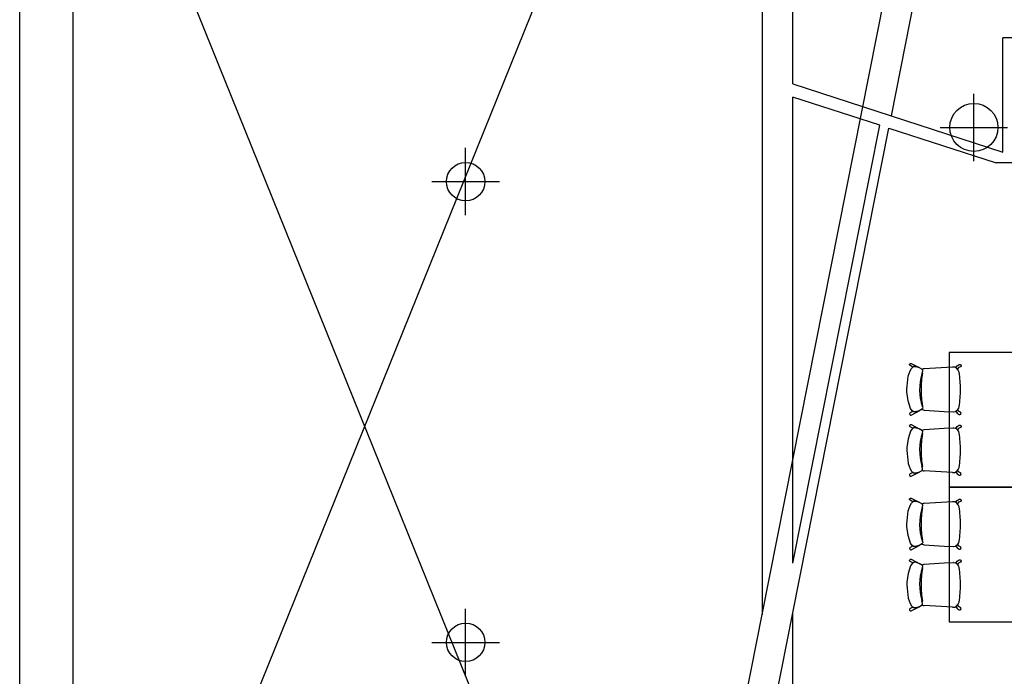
# Model space of a CAD drawing. Header units: metres. Extents: x -1 to 438, y -6 to 53.
# Tile 3 of 149: x 391 to 401, y 18 to 25. Entities that reach past the tile are written whole.
import ezdxf

# ---------------------------------------------------------------- set-up
doc = ezdxf.new("R2010")
doc.units = ezdxf.units.M
doc.linetypes.add('CONTINUA', pattern=[0])
doc.layers.add('PA MOBLES ACTUAL', color=7, linetype='CONTINUA', lineweight=25)
doc.layers.add('PA MURS ACTUAL', color=7, linetype='CONTINUA', lineweight=25)

msp = doc.modelspace()

# ---------------------------------------------------------------- linework, layer by layer
at = {"layer": 'PA MOBLES ACTUAL', "color": 180, "transparency": 33554687}
for p, q in [((400.388, 21.39), (400.389, 21.399)), ((400.395, 21.383), (400.388, 21.39)), ((400.389, 21.399), (400.398, 21.406)), ((400.423, 21.368), (400.395, 21.383)), ((400.398, 21.406), (400.407, 21.406)), ((400.407, 21.406), (400.49, 21.364)), ((400.87, 21.362), (400.882, 21.382)), ((400.882, 21.382), (400.904, 21.395)), ((400.904, 21.395), (400.915, 21.395)), ((400.915, 21.395), (400.922, 21.39)), ((400.924, 21.381), (400.918, 21.372)), ((400.922, 21.39), (400.924, 21.381)), ((400.376, 21.273), (400.394, 21.328)), ((400.394, 21.328), (400.408, 21.352)), ((400.408, 21.352), (400.427, 21.372)), ((400.432, 21.373), (400.423, 21.368)), ((400.427, 21.372), (400.453, 21.374)), ((400.443, 21.374), (400.432, 21.373)), ((400.453, 21.374), (400.443, 21.374)), ((400.453, 21.374), (400.49, 21.364)), ((400.49, 21.364), (400.453, 21.374)), ((400.49, 21.364), (400.513, 21.349)), ((400.513, 21.349), (400.522, 21.34)), ((400.525, 21.33), (400.517, 21.299)), ((400.521, 21.315), (400.517, 21.299)), ((400.518, 21.344), (400.522, 21.34)), ((400.525, 21.33), (400.521, 21.315)), ((400.522, 21.34), (400.525, 21.33)), ((400.522, 21.34), (400.525, 21.33)), ((400.834, 21.368), (400.542, 21.351)), ((400.874, 21.359), (400.87, 21.362)), ((400.881, 21.354), (400.874, 21.359)), ((400.89, 21.345), (400.881, 21.354)), ((400.898, 21.362), (400.89, 21.345)), ((400.918, 21.372), (400.898, 21.362)), ((400.363, 21.171), (400.376, 21.273)), ((400.362, 21.139), (400.363, 21.171)), ((400.362, 21.109), (400.362, 21.139)), ((400.375, 21.017), (400.362, 21.109)), ((400.398, 20.937), (400.375, 21.017)), ((400.396, 20.892), (400.389, 20.886)), ((400.389, 20.886), (400.39, 20.876)), ((400.39, 20.876), (400.398, 20.869)), ((400.424, 20.907), (400.396, 20.892)), ((400.415, 20.914), (400.398, 20.937)), ((400.398, 20.869), (400.407, 20.869)), ((400.407, 20.869), (400.495, 20.915)), ((400.434, 20.902), (400.415, 20.914)), ((400.433, 20.902), (400.424, 20.907)), ((400.443, 20.901), (400.433, 20.902)), ((400.452, 20.901), (400.434, 20.902)), ((400.454, 20.901), (400.443, 20.901)), ((400.495, 20.915), (400.452, 20.901)), ((400.495, 20.915), (400.454, 20.901)), ((400.515, 20.931), (400.495, 20.915)), ((400.515, 20.931), (400.514, 20.93)), ((400.525, 20.937), (400.515, 20.931)), ((400.525, 20.937), (400.515, 20.931)), ((400.516, 20.927), (400.517, 20.928)), ((400.517, 20.928), (400.529, 20.923)), ((400.523, 20.954), (400.526, 20.942)), ((400.523, 20.954), (400.526, 20.942)), ((400.526, 20.942), (400.525, 20.937)), ((400.526, 20.942), (400.525, 20.937)), ((400.529, 20.923), (400.54, 20.919)), ((400.542, 20.919), (400.749, 20.907)), ((400.749, 20.907), (400.845, 20.902)), ((400.849, 20.902), (400.861, 20.907)), ((400.861, 20.907), (400.865, 20.907)), ((400.874, 20.912), (400.87, 20.909)), ((400.87, 20.909), (400.882, 20.889)), ((400.881, 20.916), (400.874, 20.912)), ((400.89, 20.926), (400.881, 20.916)), ((400.882, 20.889), (400.904, 20.875)), ((400.898, 20.909), (400.89, 20.926)), ((400.918, 20.898), (400.898, 20.909)), ((400.904, 20.875), (400.915, 20.875)), ((400.915, 20.875), (400.922, 20.88)), ((400.924, 20.89), (400.918, 20.898)), ((400.922, 20.88), (400.924, 20.89)), ((400.39, 20.763), (400.398, 20.771)), ((400.398, 20.771), (400.407, 20.771)), ((400.407, 20.771), (400.495, 20.724)), ((400.398, 20.702), (400.375, 20.622)), ((400.389, 20.754), (400.39, 20.763)), ((400.396, 20.747), (400.389, 20.754)), ((400.424, 20.732), (400.396, 20.747)), ((400.415, 20.725), (400.398, 20.702)), ((400.434, 20.737), (400.415, 20.725)), ((400.433, 20.737), (400.424, 20.732)), ((400.443, 20.739), (400.433, 20.737)), ((400.452, 20.738), (400.434, 20.737)), ((400.454, 20.739), (400.443, 20.739)), ((400.495, 20.724), (400.452, 20.738)), ((400.495, 20.724), (400.454, 20.739)), ((400.515, 20.708), (400.495, 20.724)), ((400.515, 20.708), (400.514, 20.71)), ((400.525, 20.703), (400.515, 20.708)), ((400.525, 20.703), (400.515, 20.708)), ((400.516, 20.712), (400.517, 20.711)), ((400.517, 20.711), (400.529, 20.716)), ((400.523, 20.685), (400.526, 20.697)), ((400.523, 20.685), (400.526, 20.697)), ((400.526, 20.697), (400.525, 20.703)), ((400.526, 20.697), (400.525, 20.703)), ((400.529, 20.716), (400.54, 20.72)), ((400.542, 20.72), (400.749, 20.732)), ((400.749, 20.732), (400.845, 20.737)), ((400.849, 20.737), (400.861, 20.732)), ((400.861, 20.732), (400.865, 20.733)), ((400.87, 20.731), (400.882, 20.751)), ((400.874, 20.728), (400.87, 20.731)), ((400.881, 20.723), (400.874, 20.728)), ((400.89, 20.714), (400.881, 20.723)), ((400.882, 20.751), (400.904, 20.764)), ((400.898, 20.73), (400.89, 20.714)), ((400.918, 20.741), (400.898, 20.73)), ((400.904, 20.764), (400.915, 20.764)), ((400.915, 20.764), (400.922, 20.759)), ((400.924, 20.749), (400.918, 20.741)), ((400.922, 20.759), (400.924, 20.749)), ((400.375, 20.622), (400.362, 20.531)), ((400.362, 20.531), (400.362, 20.5)), ((400.362, 20.5), (400.363, 20.468)), ((400.363, 20.468), (400.376, 20.366)), ((400.376, 20.366), (400.394, 20.311)), ((400.395, 20.257), (400.388, 20.25)), ((400.394, 20.311), (400.408, 20.287)), ((400.423, 20.272), (400.395, 20.257)), ((400.407, 20.233), (400.49, 20.276)), ((400.408, 20.287), (400.427, 20.267)), ((400.432, 20.266), (400.423, 20.272)), ((400.427, 20.267), (400.453, 20.265)), ((400.443, 20.265), (400.432, 20.266)), ((400.453, 20.265), (400.443, 20.265)), ((400.453, 20.265), (400.49, 20.276)), ((400.49, 20.276), (400.453, 20.265)), ((400.49, 20.276), (400.513, 20.291)), ((400.513, 20.291), (400.522, 20.299)), ((400.521, 20.324), (400.517, 20.341)), ((400.525, 20.309), (400.517, 20.341)), ((400.518, 20.295), (400.522, 20.299)), ((400.525, 20.309), (400.521, 20.324)), ((400.522, 20.299), (400.525, 20.309)), ((400.522, 20.299), (400.525, 20.309)), ((400.834, 20.271), (400.542, 20.288)), ((400.874, 20.28), (400.87, 20.278)), ((400.87, 20.278), (400.882, 20.257)), ((400.881, 20.285), (400.874, 20.28)), ((400.89, 20.295), (400.881, 20.285)), ((400.882, 20.257), (400.904, 20.244)), ((400.898, 20.278), (400.89, 20.295)), ((400.918, 20.267), (400.898, 20.278)), ((400.924, 20.259), (400.918, 20.267)), ((400.922, 20.249), (400.924, 20.259)), ((400.388, 20.25), (400.389, 20.24)), ((400.389, 20.24), (400.398, 20.233)), ((400.398, 20.233), (400.407, 20.233)), ((400.904, 20.244), (400.915, 20.244)), ((400.915, 20.244), (400.922, 20.249)), ((400.388, 19.99), (400.389, 19.999)), ((400.395, 19.983), (400.388, 19.99)), ((400.389, 19.999), (400.398, 20.006)), ((400.394, 19.928), (400.408, 19.952)), ((400.423, 19.968), (400.395, 19.983)), ((400.398, 20.006), (400.407, 20.006)), ((400.407, 20.006), (400.49, 19.964)), ((400.408, 19.952), (400.427, 19.972)), ((400.432, 19.973), (400.423, 19.968)), ((400.427, 19.972), (400.453, 19.974)), ((400.443, 19.974), (400.432, 19.973)), ((400.453, 19.974), (400.443, 19.974)), ((400.453, 19.974), (400.49, 19.964)), ((400.49, 19.964), (400.453, 19.974)), ((400.49, 19.964), (400.513, 19.949)), ((400.513, 19.949), (400.522, 19.94)), ((400.834, 19.968), (400.542, 19.951)), ((400.87, 19.962), (400.882, 19.982)), ((400.874, 19.959), (400.87, 19.962)), ((400.881, 19.954), (400.874, 19.959)), ((400.89, 19.945), (400.881, 19.954)), ((400.882, 19.982), (400.904, 19.995)), ((400.898, 19.962), (400.89, 19.945)), ((400.918, 19.972), (400.898, 19.962)), ((400.904, 19.995), (400.915, 19.995)), ((400.915, 19.995), (400.922, 19.99)), ((400.924, 19.981), (400.918, 19.972)), ((400.922, 19.99), (400.924, 19.981)), ((400.363, 19.771), (400.376, 19.873)), ((400.376, 19.873), (400.394, 19.928)), ((400.525, 19.93), (400.517, 19.899)), ((400.521, 19.915), (400.517, 19.899)), ((400.518, 19.944), (400.522, 19.94)), ((400.525, 19.93), (400.521, 19.915)), ((400.522, 19.94), (400.525, 19.93)), ((400.522, 19.94), (400.525, 19.93)), ((400.362, 19.739), (400.363, 19.771)), ((400.362, 19.709), (400.362, 19.739)), ((400.375, 19.617), (400.362, 19.709)), ((400.398, 19.537), (400.375, 19.617)), ((400.523, 19.554), (400.526, 19.542)), ((400.523, 19.554), (400.526, 19.542)), ((400.526, 19.542), (400.525, 19.537)), ((400.526, 19.542), (400.525, 19.537)), ((400.396, 19.492), (400.389, 19.486)), ((400.389, 19.486), (400.39, 19.476)), ((400.39, 19.476), (400.398, 19.469)), ((400.424, 19.507), (400.396, 19.492)), ((400.415, 19.514), (400.398, 19.537)), ((400.398, 19.469), (400.407, 19.469)), ((400.407, 19.469), (400.495, 19.515)), ((400.434, 19.502), (400.415, 19.514)), ((400.433, 19.502), (400.424, 19.507)), ((400.443, 19.501), (400.433, 19.502)), ((400.452, 19.501), (400.434, 19.502)), ((400.454, 19.501), (400.443, 19.501)), ((400.495, 19.515), (400.452, 19.501)), ((400.495, 19.515), (400.454, 19.501)), ((400.515, 19.531), (400.495, 19.515)), ((400.515, 19.531), (400.514, 19.53)), ((400.525, 19.537), (400.515, 19.531)), ((400.525, 19.537), (400.515, 19.531)), ((400.516, 19.527), (400.517, 19.528)), ((400.517, 19.528), (400.529, 19.523)), ((400.529, 19.523), (400.54, 19.519)), ((400.542, 19.519), (400.749, 19.507)), ((400.749, 19.507), (400.845, 19.502)), ((400.849, 19.502), (400.861, 19.507)), ((400.861, 19.507), (400.865, 19.507)), ((400.874, 19.512), (400.87, 19.509)), ((400.87, 19.509), (400.882, 19.489)), ((400.881, 19.516), (400.874, 19.512)), ((400.89, 19.526), (400.881, 19.516)), ((400.882, 19.489), (400.904, 19.475)), ((400.898, 19.509), (400.89, 19.526)), ((400.918, 19.498), (400.898, 19.509)), ((400.904, 19.475), (400.915, 19.475)), ((400.915, 19.475), (400.922, 19.48)), ((400.924, 19.49), (400.918, 19.498)), ((400.922, 19.48), (400.924, 19.49)), ((400.389, 19.354), (400.39, 19.363)), ((400.396, 19.347), (400.389, 19.354)), ((400.39, 19.363), (400.398, 19.371)), ((400.424, 19.332), (400.396, 19.347)), ((400.398, 19.371), (400.407, 19.371)), ((400.407, 19.371), (400.495, 19.324)), ((400.434, 19.337), (400.415, 19.325)), ((400.433, 19.337), (400.424, 19.332)), ((400.443, 19.339), (400.433, 19.337)), ((400.452, 19.338), (400.434, 19.337)), ((400.454, 19.339), (400.443, 19.339)), ((400.495, 19.324), (400.452, 19.338)), ((400.495, 19.324), (400.454, 19.339)), ((400.749, 19.332), (400.845, 19.337)), ((400.849, 19.337), (400.861, 19.332)), ((400.87, 19.331), (400.882, 19.351)), ((400.882, 19.351), (400.904, 19.364)), ((400.918, 19.341), (400.898, 19.33)), ((400.904, 19.364), (400.915, 19.364)), ((400.915, 19.364), (400.922, 19.359)), ((400.924, 19.349), (400.918, 19.341)), ((400.922, 19.359), (400.924, 19.349)), ((400.398, 19.302), (400.375, 19.222)), ((400.415, 19.325), (400.398, 19.302)), ((400.515, 19.308), (400.495, 19.324)), ((400.515, 19.308), (400.514, 19.31)), ((400.525, 19.303), (400.515, 19.308)), ((400.525, 19.303), (400.515, 19.308)), ((400.516, 19.312), (400.517, 19.311)), ((400.517, 19.311), (400.529, 19.316)), ((400.523, 19.285), (400.526, 19.297)), ((400.523, 19.285), (400.526, 19.297)), ((400.526, 19.297), (400.525, 19.303)), ((400.526, 19.297), (400.525, 19.303)), ((400.529, 19.316), (400.54, 19.32)), ((400.542, 19.32), (400.749, 19.332)), ((400.861, 19.332), (400.865, 19.333)), ((400.874, 19.328), (400.87, 19.331)), ((400.881, 19.323), (400.874, 19.328)), ((400.89, 19.314), (400.881, 19.323)), ((400.898, 19.33), (400.89, 19.314)), ((400.375, 19.222), (400.362, 19.131)), ((400.362, 19.131), (400.362, 19.1)), ((400.362, 19.1), (400.363, 19.068)), ((400.363, 19.068), (400.376, 18.966)), ((400.376, 18.966), (400.394, 18.911)), ((400.521, 18.924), (400.517, 18.941)), ((400.525, 18.909), (400.517, 18.941)), ((400.395, 18.857), (400.388, 18.85)), ((400.388, 18.85), (400.389, 18.84)), ((400.389, 18.84), (400.398, 18.833)), ((400.394, 18.911), (400.408, 18.887)), ((400.423, 18.872), (400.395, 18.857)), ((400.398, 18.833), (400.407, 18.833)), ((400.407, 18.833), (400.49, 18.876)), ((400.408, 18.887), (400.427, 18.867)), ((400.432, 18.866), (400.423, 18.872)), ((400.427, 18.867), (400.453, 18.865)), ((400.443, 18.865), (400.432, 18.866)), ((400.453, 18.865), (400.443, 18.865)), ((400.453, 18.865), (400.49, 18.876)), ((400.49, 18.876), (400.453, 18.865)), ((400.49, 18.876), (400.513, 18.891)), ((400.513, 18.891), (400.522, 18.899)), ((400.518, 18.895), (400.522, 18.899)), ((400.525, 18.909), (400.521, 18.924)), ((400.522, 18.899), (400.525, 18.909)), ((400.522, 18.899), (400.525, 18.909)), ((400.834, 18.871), (400.542, 18.888)), ((400.874, 18.88), (400.87, 18.878)), ((400.87, 18.878), (400.882, 18.857)), ((400.881, 18.885), (400.874, 18.88)), ((400.89, 18.895), (400.881, 18.885)), ((400.882, 18.857), (400.904, 18.844)), ((400.898, 18.878), (400.89, 18.895)), ((400.918, 18.867), (400.898, 18.878)), ((400.904, 18.844), (400.915, 18.844)), ((400.915, 18.844), (400.922, 18.849)), ((400.924, 18.859), (400.918, 18.867)), ((400.922, 18.849), (400.924, 18.859))]:
    msp.add_line(p, q, dxfattribs=at)
at = {"layer": 'PA MOBLES ACTUAL', "transparency": 33554687}
for points in [[(400.802, 20.12), (401.502, 20.12), (401.502, 21.52), (400.802, 21.52), (400.802, 20.12)], [(400.802, 18.72), (401.502, 18.72), (401.502, 20.12), (400.802, 20.12), (400.802, 18.72)]]:
    msp.add_lwpolyline(points, close=True, dxfattribs=at)
at = {"layer": 'PA MOBLES ACTUAL', "color": 180, "transparency": 33554687}
for centre, radius, start, end in [((401.071, 21.136), 0.578, 163.6055, 198.0151), ((401.071, 21.136), 0.578, 163.6055, 198.2712), ((401.494, 21.136), 0.986, 170.2326, 180.0393), ((401.494, 21.136), 0.986, 170.2326, 180.0393), ((400.54, 21.312), 0.0388, 87.4403, 125.231), ((400.506, 21.308), 0.0172, 344.0881, 25.9942), ((400.506, 21.308), 0.0172, 344.0881, 25.9942), ((400.841, 21.305), 0.0631, 7.7471, 95.8066), ((399.869, 21.146), 1.048, 359.4108, 9.2262), ((401.494, 21.134), 0.986, 179.9607, 189.7674), ((401.494, 21.134), 0.986, 179.9607, 189.7674), ((399.869, 21.124), 1.048, 350.7738, 0.5892), ((400.54, 20.958), 0.0388, 226.7948, 231.5698), ((400.506, 20.962), 0.0172, 340.9011, 15.9119), ((400.506, 20.962), 0.0172, 340.9011, 15.9119), ((401.071, 21.136), 0.578, 198.0151, 198.2712), ((400.54, 20.958), 0.0388, 269.9976, 272.5597), ((400.841, 20.965), 0.0631, 273.368, 277.308), ((400.841, 20.965), 0.0631, 292.3456, 352.2529), ((401.071, 20.504), 0.578, 161.7288, 196.3945), ((401.071, 20.504), 0.578, 161.9849, 196.3945), ((401.494, 20.505), 0.986, 170.2326, 180.0393), ((401.494, 20.505), 0.986, 170.2326, 180.0393), ((400.54, 20.681), 0.0388, 128.4302, 133.2052), ((401.071, 20.504), 0.578, 161.7288, 161.9849), ((400.506, 20.677), 0.0172, 344.0881, 19.0989), ((400.506, 20.677), 0.0172, 344.0881, 19.0989), ((400.54, 20.681), 0.0388, 87.4403, 90.0024), ((400.841, 20.674), 0.0631, 82.692, 86.632), ((400.841, 20.674), 0.0631, 7.7471, 67.6544), ((399.869, 20.515), 1.048, 359.4108, 9.2262), ((401.494, 20.503), 0.986, 179.9607, 189.7674), ((401.494, 20.503), 0.986, 179.9607, 189.7674), ((399.869, 20.493), 1.048, 350.7738, 0.5892), ((400.54, 20.327), 0.0388, 234.769, 272.5597), ((400.506, 20.331), 0.0172, 334.0058, 15.9119), ((400.506, 20.331), 0.0172, 334.0058, 15.9119), ((400.841, 20.334), 0.0631, 264.1934, 352.2529), ((400.54, 19.912), 0.0388, 87.4403, 125.231), ((400.841, 19.905), 0.0631, 7.7471, 95.8066), ((401.071, 19.736), 0.578, 163.6055, 198.0151), ((401.071, 19.736), 0.578, 163.6055, 198.2712), ((401.494, 19.736), 0.986, 170.2326, 180.0393), ((401.494, 19.736), 0.986, 170.2326, 180.0393), ((400.506, 19.908), 0.0172, 344.0881, 25.9942), ((400.506, 19.908), 0.0172, 344.0881, 25.9942), ((399.869, 19.746), 1.048, 359.4108, 9.2262), ((401.494, 19.734), 0.986, 179.9607, 189.7674), ((401.494, 19.734), 0.986, 179.9607, 189.7674), ((399.869, 19.724), 1.048, 350.7738, 0.5892), ((400.506, 19.562), 0.0172, 340.9011, 15.9119), ((400.506, 19.562), 0.0172, 340.9011, 15.9119), ((401.071, 19.736), 0.578, 198.0151, 198.2712), ((400.841, 19.565), 0.0631, 292.3456, 352.2529), ((400.54, 19.558), 0.0388, 226.7948, 231.5698), ((400.54, 19.558), 0.0388, 269.9976, 272.5597), ((400.841, 19.565), 0.0631, 273.368, 277.308), ((400.841, 19.274), 0.0631, 82.692, 86.632), ((401.071, 19.104), 0.578, 161.7288, 196.3945), ((401.071, 19.104), 0.578, 161.9849, 196.3945), ((401.494, 19.105), 0.986, 170.2326, 180.0393), ((401.494, 19.105), 0.986, 170.2326, 180.0393), ((400.54, 19.281), 0.0388, 128.4302, 133.2052), ((401.071, 19.104), 0.578, 161.7288, 161.9849), ((400.506, 19.277), 0.0172, 344.0881, 19.0989), ((400.506, 19.277), 0.0172, 344.0881, 19.0989), ((400.54, 19.281), 0.0388, 87.4403, 90.0024), ((400.841, 19.274), 0.0631, 7.7471, 67.6544), ((399.869, 19.115), 1.048, 359.4108, 9.2262), ((401.494, 19.103), 0.986, 179.9607, 189.7674), ((401.494, 19.103), 0.986, 179.9607, 189.7674), ((399.869, 19.093), 1.048, 350.7738, 0.5892), ((400.506, 18.931), 0.0172, 334.0058, 15.9119), ((400.506, 18.931), 0.0172, 334.0058, 15.9119), ((400.841, 18.934), 0.0631, 264.1934, 352.2529), ((400.54, 18.927), 0.0388, 234.769, 272.5597)]:
    msp.add_arc(centre, radius, start, end, dxfattribs=at)
at = {"layer": 'PA MURS ACTUAL', "transparency": 33554687}
for p, q in [((391.144, 12.888), (391.144, 52.729)), ((391.697, 28.26), (391.697, 13.248)), ((398.857, 28.26), (398.857, 18.794)), ((399.177, 24.312), (399.177, 28.26)), ((401.357, 23.604), (401.357, 24.79)), ((401.457, 24.79), (401.357, 24.79)), ((399.177, 24.312), (401.357, 23.604)), ((399.177, 19.329), (399.177, 24.175)), ((400.079, 23.882), (399.177, 24.175)), ((399.177, 19.329), (400.079, 23.882)), ((399.177, 18.814), (400.175, 23.851)), ((400.175, 23.851), (401.287, 23.49)), ((402.207, 23.49), (401.287, 23.49)), ((397.758, 13.248), (398.857, 18.794)), ((398.179, 13.779), (399.177, 18.814))]:
    msp.add_line(p, q, dxfattribs=at)
at = {"layer": 'PA MURS ACTUAL', "color": 180, "linetype": 'CONTINUA', "transparency": 33554687}
for p, q in [((397.758, 28.26), (391.697, 13.248)), ((397.758, 13.248), (391.697, 28.26)), ((398.857, 18.794), (400.732, 28.26)), ((400.2, 23.979), (401.007, 28.05)), ((401.057, 23.51), (401.057, 24.21)), ((400.707, 23.86), (401.407, 23.86)), ((395.777, 22.946), (395.777, 23.646)), ((395.427, 23.296), (396.127, 23.296)), ((395.777, 18.156), (395.777, 18.856)), ((395.427, 18.506), (396.127, 18.506))]:
    msp.add_line(p, q, dxfattribs=at)
at = {"layer": 'PA MURS ACTUAL', "color": 180, "transparency": 33554687}
msp.add_line((399.177, 13.25), (399.177, 18.814), dxfattribs=at)
at = {"layer": 'PA MURS ACTUAL', "transparency": 33554687}
for centre, radius in [((401.057, 23.86), 0.25), ((395.777, 23.296), 0.2), ((395.777, 18.506), 0.2)]:
    msp.add_circle(centre, radius, dxfattribs=at)

doc.saveas('drawing.dxf')
